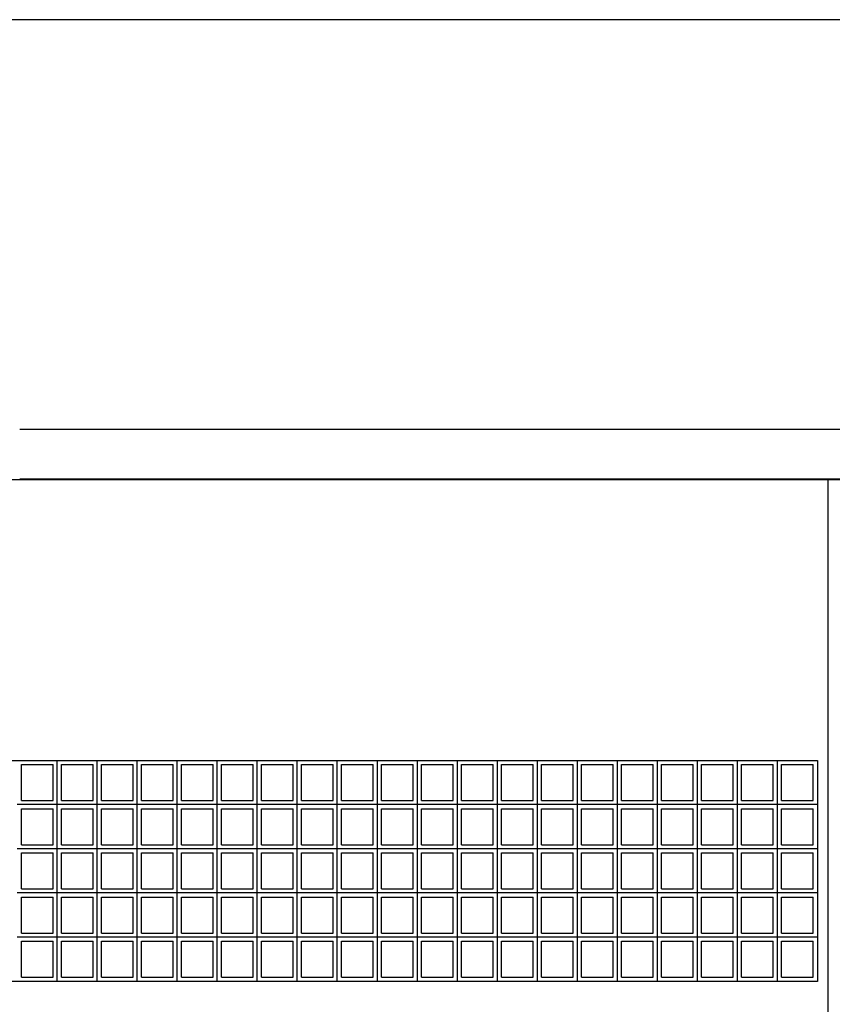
# Model space of a CAD drawing. Header units: inches. Extents: x -33917 to -601, y 26730 to 64098.
# Tile 73 of 80: x -13343 to -13049, y 31363 to 31720. Entities that reach past the tile are written whole.
import ezdxf

# ---------------------------------------------------------------- set-up
doc = ezdxf.new("R2010")
doc.units = ezdxf.units.IN
doc.header["$LTSCALE"] = 0.8
doc.header["$MEASUREMENT"] = 0
doc.layers.add('Parede', color=7, linetype='Continuous', lineweight=50)

msp = doc.modelspace()

# ---------------------------------------------------------------- linework, layer by layer
at = {"layer": 'Parede', "lineweight": -3}
for p, q in [((-12394.49, 31719.805), (-14894.49, 31719.805)), ((-13343.49, 31571.505), (-13048.99, 31571.505)), ((-13343.49, 31571.448), (-12535.99, 31571.448)), ((-12394.49, 31553.148), (-14894.49, 31553.148)), ((-13343.49, 31553.448), (-12535.99, 31553.448)), ((-13050.49, 31026.449), (-13050.49, 31553.148)), ((-13634.377, 31451.449), (-13054.377, 31451.449)), ((-13342.877, 31449.949), (-13331.377, 31449.949)), ((-13342.877, 31436.949), (-13342.877, 31449.949)), ((-13331.377, 31436.949), (-13331.377, 31449.949)), ((-13329.877, 31435.449), (-13329.877, 31451.449)), ((-13328.377, 31449.949), (-13316.877, 31449.949)), ((-13328.377, 31436.949), (-13328.377, 31449.949)), ((-13316.877, 31436.949), (-13316.877, 31449.949)), ((-13315.377, 31435.449), (-13315.377, 31451.449)), ((-13313.877, 31449.949), (-13302.377, 31449.949)), ((-13313.877, 31436.949), (-13313.877, 31449.949)), ((-13302.377, 31436.949), (-13302.377, 31449.949)), ((-13300.877, 31435.449), (-13300.877, 31451.449)), ((-13299.377, 31449.949), (-13287.877, 31449.949)), ((-13299.377, 31436.949), (-13299.377, 31449.949)), ((-13287.877, 31436.949), (-13287.877, 31449.949)), ((-13286.377, 31435.449), (-13286.377, 31451.449)), ((-13284.877, 31449.949), (-13273.377, 31449.949)), ((-13284.877, 31436.949), (-13284.877, 31449.949)), ((-13273.377, 31436.949), (-13273.377, 31449.949)), ((-13271.877, 31435.449), (-13271.877, 31451.449)), ((-13270.377, 31449.949), (-13258.877, 31449.949)), ((-13270.377, 31436.949), (-13270.377, 31449.949)), ((-13258.877, 31436.949), (-13258.877, 31449.949)), ((-13257.377, 31435.449), (-13257.377, 31451.449)), ((-13255.877, 31449.949), (-13244.377, 31449.949)), ((-13255.877, 31436.949), (-13255.877, 31449.949)), ((-13244.377, 31436.949), (-13244.377, 31449.949)), ((-13242.877, 31435.449), (-13242.877, 31451.449)), ((-13241.377, 31449.949), (-13229.877, 31449.949)), ((-13241.377, 31436.949), (-13241.377, 31449.949)), ((-13229.877, 31436.949), (-13229.877, 31449.949)), ((-13228.377, 31435.449), (-13228.377, 31451.449)), ((-13226.877, 31449.949), (-13215.377, 31449.949)), ((-13226.877, 31436.949), (-13226.877, 31449.949)), ((-13215.377, 31436.949), (-13215.377, 31449.949)), ((-13213.877, 31435.449), (-13213.877, 31451.449)), ((-13212.377, 31449.949), (-13200.877, 31449.949)), ((-13212.377, 31436.949), (-13212.377, 31449.949)), ((-13200.877, 31436.949), (-13200.877, 31449.949)), ((-13199.377, 31435.449), (-13199.377, 31451.449)), ((-13197.877, 31449.949), (-13186.377, 31449.949)), ((-13197.877, 31436.949), (-13197.877, 31449.949)), ((-13186.377, 31436.949), (-13186.377, 31449.949)), ((-13184.877, 31435.449), (-13184.877, 31451.449)), ((-13183.377, 31449.949), (-13171.877, 31449.949)), ((-13183.377, 31436.949), (-13183.377, 31449.949)), ((-13171.877, 31436.949), (-13171.877, 31449.949)), ((-13170.377, 31435.449), (-13170.377, 31451.449)), ((-13168.877, 31449.949), (-13157.377, 31449.949)), ((-13168.877, 31436.949), (-13168.877, 31449.949)), ((-13157.377, 31436.949), (-13157.377, 31449.949)), ((-13155.877, 31435.449), (-13155.877, 31451.449)), ((-13154.377, 31449.949), (-13142.877, 31449.949)), ((-13154.377, 31436.949), (-13154.377, 31449.949)), ((-13142.877, 31436.949), (-13142.877, 31449.949)), ((-13141.377, 31435.449), (-13141.377, 31451.449)), ((-13139.877, 31449.949), (-13128.377, 31449.949)), ((-13139.877, 31436.949), (-13139.877, 31449.949)), ((-13128.377, 31436.949), (-13128.377, 31449.949)), ((-13126.877, 31435.449), (-13126.877, 31451.449)), ((-13125.377, 31449.949), (-13113.877, 31449.949)), ((-13125.377, 31436.949), (-13125.377, 31449.949)), ((-13113.877, 31436.949), (-13113.877, 31449.949)), ((-13112.377, 31435.449), (-13112.377, 31451.449)), ((-13110.877, 31449.949), (-13099.377, 31449.949)), ((-13110.877, 31436.949), (-13110.877, 31449.949)), ((-13099.377, 31436.949), (-13099.377, 31449.949)), ((-13097.877, 31435.449), (-13097.877, 31451.449)), ((-13096.377, 31449.949), (-13084.877, 31449.949)), ((-13096.377, 31436.949), (-13096.377, 31449.949)), ((-13084.877, 31436.949), (-13084.877, 31449.949)), ((-13083.377, 31435.449), (-13083.377, 31451.449)), ((-13081.877, 31449.949), (-13070.377, 31449.949)), ((-13081.877, 31436.949), (-13081.877, 31449.949)), ((-13070.377, 31436.949), (-13070.377, 31449.949)), ((-13068.877, 31435.449), (-13068.877, 31451.449)), ((-13067.377, 31449.949), (-13055.877, 31449.949)), ((-13067.377, 31436.949), (-13067.377, 31449.949)), ((-13055.877, 31436.949), (-13055.877, 31449.949)), ((-13054.377, 31451.449), (-13054.377, 31371.449)), ((-13329.877, 31435.449), (-13344.377, 31435.449)), ((-13342.877, 31436.949), (-13331.377, 31436.949)), ((-13329.877, 31419.449), (-13329.877, 31435.449)), ((-13315.377, 31435.449), (-13329.877, 31435.449)), ((-13328.377, 31436.949), (-13316.877, 31436.949)), ((-13315.377, 31419.449), (-13315.377, 31435.449)), ((-13300.877, 31435.449), (-13315.377, 31435.449)), ((-13313.877, 31436.949), (-13302.377, 31436.949)), ((-13300.877, 31419.449), (-13300.877, 31435.449)), ((-13286.377, 31435.449), (-13300.877, 31435.449)), ((-13299.377, 31436.949), (-13287.877, 31436.949)), ((-13286.377, 31419.449), (-13286.377, 31435.449)), ((-13271.877, 31435.449), (-13286.377, 31435.449)), ((-13284.877, 31436.949), (-13273.377, 31436.949)), ((-13271.877, 31419.449), (-13271.877, 31435.449)), ((-13257.377, 31435.449), (-13271.877, 31435.449)), ((-13270.377, 31436.949), (-13258.877, 31436.949)), ((-13257.377, 31419.449), (-13257.377, 31435.449)), ((-13242.877, 31435.449), (-13257.377, 31435.449)), ((-13255.877, 31436.949), (-13244.377, 31436.949)), ((-13242.877, 31419.449), (-13242.877, 31435.449)), ((-13228.377, 31435.449), (-13242.877, 31435.449)), ((-13241.377, 31436.949), (-13229.877, 31436.949)), ((-13228.377, 31419.449), (-13228.377, 31435.449)), ((-13213.877, 31435.449), (-13228.377, 31435.449)), ((-13226.877, 31436.949), (-13215.377, 31436.949)), ((-13213.877, 31419.449), (-13213.877, 31435.449)), ((-13199.377, 31435.449), (-13213.877, 31435.449)), ((-13212.377, 31436.949), (-13200.877, 31436.949)), ((-13199.377, 31419.449), (-13199.377, 31435.449)), ((-13184.877, 31435.449), (-13199.377, 31435.449)), ((-13197.877, 31436.949), (-13186.377, 31436.949)), ((-13184.877, 31419.449), (-13184.877, 31435.449)), ((-13170.377, 31435.449), (-13184.877, 31435.449)), ((-13183.377, 31436.949), (-13171.877, 31436.949)), ((-13170.377, 31419.449), (-13170.377, 31435.449)), ((-13155.877, 31435.449), (-13170.377, 31435.449)), ((-13168.877, 31436.949), (-13157.377, 31436.949)), ((-13155.877, 31419.449), (-13155.877, 31435.449)), ((-13141.377, 31435.449), (-13155.877, 31435.449)), ((-13154.377, 31436.949), (-13142.877, 31436.949)), ((-13141.377, 31419.449), (-13141.377, 31435.449)), ((-13126.877, 31435.449), (-13141.377, 31435.449)), ((-13139.877, 31436.949), (-13128.377, 31436.949)), ((-13126.877, 31419.449), (-13126.877, 31435.449)), ((-13112.377, 31435.449), (-13126.877, 31435.449)), ((-13125.377, 31436.949), (-13113.877, 31436.949)), ((-13112.377, 31419.449), (-13112.377, 31435.449)), ((-13097.877, 31435.449), (-13112.377, 31435.449)), ((-13110.877, 31436.949), (-13099.377, 31436.949)), ((-13097.877, 31419.449), (-13097.877, 31435.449)), ((-13083.377, 31435.449), (-13097.877, 31435.449)), ((-13096.377, 31436.949), (-13084.877, 31436.949)), ((-13083.377, 31419.449), (-13083.377, 31435.449)), ((-13068.877, 31435.449), (-13083.377, 31435.449)), ((-13081.877, 31436.949), (-13070.377, 31436.949)), ((-13068.877, 31419.449), (-13068.877, 31435.449)), ((-13054.377, 31435.449), (-13068.877, 31435.449)), ((-13067.377, 31436.949), (-13055.877, 31436.949)), ((-13342.877, 31433.949), (-13331.377, 31433.949)), ((-13342.877, 31420.949), (-13342.877, 31433.949)), ((-13331.377, 31420.949), (-13331.377, 31433.949)), ((-13328.377, 31433.949), (-13316.877, 31433.949)), ((-13328.377, 31420.949), (-13328.377, 31433.949)), ((-13316.877, 31420.949), (-13316.877, 31433.949)), ((-13313.877, 31433.949), (-13302.377, 31433.949)), ((-13313.877, 31420.949), (-13313.877, 31433.949)), ((-13302.377, 31420.949), (-13302.377, 31433.949)), ((-13299.377, 31433.949), (-13287.877, 31433.949)), ((-13299.377, 31420.949), (-13299.377, 31433.949)), ((-13287.877, 31420.949), (-13287.877, 31433.949)), ((-13284.877, 31433.949), (-13273.377, 31433.949)), ((-13284.877, 31420.949), (-13284.877, 31433.949)), ((-13273.377, 31420.949), (-13273.377, 31433.949)), ((-13270.377, 31433.949), (-13258.877, 31433.949)), ((-13270.377, 31420.949), (-13270.377, 31433.949)), ((-13258.877, 31420.949), (-13258.877, 31433.949)), ((-13255.877, 31433.949), (-13244.377, 31433.949)), ((-13255.877, 31420.949), (-13255.877, 31433.949)), ((-13244.377, 31420.949), (-13244.377, 31433.949)), ((-13241.377, 31433.949), (-13229.877, 31433.949)), ((-13241.377, 31420.949), (-13241.377, 31433.949)), ((-13229.877, 31420.949), (-13229.877, 31433.949)), ((-13226.877, 31433.949), (-13215.377, 31433.949)), ((-13226.877, 31420.949), (-13226.877, 31433.949)), ((-13215.377, 31420.949), (-13215.377, 31433.949)), ((-13212.377, 31433.949), (-13200.877, 31433.949)), ((-13212.377, 31420.949), (-13212.377, 31433.949)), ((-13200.877, 31420.949), (-13200.877, 31433.949)), ((-13197.877, 31433.949), (-13186.377, 31433.949)), ((-13197.877, 31420.949), (-13197.877, 31433.949)), ((-13186.377, 31420.949), (-13186.377, 31433.949)), ((-13183.377, 31433.949), (-13171.877, 31433.949)), ((-13183.377, 31420.949), (-13183.377, 31433.949)), ((-13171.877, 31420.949), (-13171.877, 31433.949)), ((-13168.877, 31433.949), (-13157.377, 31433.949)), ((-13168.877, 31420.949), (-13168.877, 31433.949)), ((-13157.377, 31420.949), (-13157.377, 31433.949)), ((-13154.377, 31433.949), (-13142.877, 31433.949)), ((-13154.377, 31420.949), (-13154.377, 31433.949)), ((-13142.877, 31420.949), (-13142.877, 31433.949)), ((-13139.877, 31433.949), (-13128.377, 31433.949)), ((-13139.877, 31420.949), (-13139.877, 31433.949)), ((-13128.377, 31420.949), (-13128.377, 31433.949)), ((-13125.377, 31433.949), (-13113.877, 31433.949)), ((-13125.377, 31420.949), (-13125.377, 31433.949)), ((-13113.877, 31420.949), (-13113.877, 31433.949)), ((-13110.877, 31433.949), (-13099.377, 31433.949)), ((-13110.877, 31420.949), (-13110.877, 31433.949)), ((-13099.377, 31420.949), (-13099.377, 31433.949)), ((-13096.377, 31433.949), (-13084.877, 31433.949)), ((-13096.377, 31420.949), (-13096.377, 31433.949)), ((-13084.877, 31420.949), (-13084.877, 31433.949)), ((-13081.877, 31433.949), (-13070.377, 31433.949)), ((-13081.877, 31420.949), (-13081.877, 31433.949)), ((-13070.377, 31420.949), (-13070.377, 31433.949)), ((-13067.377, 31433.949), (-13055.877, 31433.949)), ((-13067.377, 31420.949), (-13067.377, 31433.949)), ((-13055.877, 31420.949), (-13055.877, 31433.949)), ((-13342.877, 31420.949), (-13331.377, 31420.949)), ((-13328.377, 31420.949), (-13316.877, 31420.949)), ((-13313.877, 31420.949), (-13302.377, 31420.949)), ((-13299.377, 31420.949), (-13287.877, 31420.949)), ((-13284.877, 31420.949), (-13273.377, 31420.949)), ((-13270.377, 31420.949), (-13258.877, 31420.949)), ((-13255.877, 31420.949), (-13244.377, 31420.949)), ((-13241.377, 31420.949), (-13229.877, 31420.949)), ((-13226.877, 31420.949), (-13215.377, 31420.949)), ((-13212.377, 31420.949), (-13200.877, 31420.949)), ((-13197.877, 31420.949), (-13186.377, 31420.949)), ((-13183.377, 31420.949), (-13171.877, 31420.949)), ((-13168.877, 31420.949), (-13157.377, 31420.949)), ((-13154.377, 31420.949), (-13142.877, 31420.949)), ((-13139.877, 31420.949), (-13128.377, 31420.949)), ((-13125.377, 31420.949), (-13113.877, 31420.949)), ((-13110.877, 31420.949), (-13099.377, 31420.949)), ((-13096.377, 31420.949), (-13084.877, 31420.949)), ((-13081.877, 31420.949), (-13070.377, 31420.949)), ((-13067.377, 31420.949), (-13055.877, 31420.949)), ((-13329.877, 31419.449), (-13344.377, 31419.449)), ((-13342.877, 31417.949), (-13331.377, 31417.949)), ((-13342.877, 31404.949), (-13342.877, 31417.949)), ((-13331.377, 31404.949), (-13331.377, 31417.949)), ((-13329.877, 31403.449), (-13329.877, 31419.449)), ((-13315.377, 31419.449), (-13329.877, 31419.449)), ((-13328.377, 31417.949), (-13316.877, 31417.949)), ((-13328.377, 31404.949), (-13328.377, 31417.949)), ((-13316.877, 31404.949), (-13316.877, 31417.949)), ((-13315.377, 31403.449), (-13315.377, 31419.449)), ((-13300.877, 31419.449), (-13315.377, 31419.449)), ((-13313.877, 31417.949), (-13302.377, 31417.949)), ((-13313.877, 31404.949), (-13313.877, 31417.949)), ((-13302.377, 31404.949), (-13302.377, 31417.949)), ((-13300.877, 31403.449), (-13300.877, 31419.449)), ((-13286.377, 31419.449), (-13300.877, 31419.449)), ((-13299.377, 31417.949), (-13287.877, 31417.949)), ((-13299.377, 31404.949), (-13299.377, 31417.949)), ((-13287.877, 31404.949), (-13287.877, 31417.949)), ((-13286.377, 31403.449), (-13286.377, 31419.449)), ((-13271.877, 31419.449), (-13286.377, 31419.449)), ((-13284.877, 31417.949), (-13273.377, 31417.949)), ((-13284.877, 31404.949), (-13284.877, 31417.949)), ((-13273.377, 31404.949), (-13273.377, 31417.949)), ((-13271.877, 31403.449), (-13271.877, 31419.449)), ((-13257.377, 31419.449), (-13271.877, 31419.449)), ((-13270.377, 31417.949), (-13258.877, 31417.949)), ((-13270.377, 31404.949), (-13270.377, 31417.949)), ((-13258.877, 31404.949), (-13258.877, 31417.949)), ((-13257.377, 31403.449), (-13257.377, 31419.449)), ((-13242.877, 31419.449), (-13257.377, 31419.449)), ((-13255.877, 31417.949), (-13244.377, 31417.949)), ((-13255.877, 31404.949), (-13255.877, 31417.949)), ((-13244.377, 31404.949), (-13244.377, 31417.949)), ((-13242.877, 31403.449), (-13242.877, 31419.449)), ((-13228.377, 31419.449), (-13242.877, 31419.449)), ((-13241.377, 31417.949), (-13229.877, 31417.949)), ((-13241.377, 31404.949), (-13241.377, 31417.949)), ((-13229.877, 31404.949), (-13229.877, 31417.949)), ((-13228.377, 31403.449), (-13228.377, 31419.449)), ((-13213.877, 31419.449), (-13228.377, 31419.449)), ((-13226.877, 31417.949), (-13215.377, 31417.949)), ((-13226.877, 31404.949), (-13226.877, 31417.949)), ((-13215.377, 31404.949), (-13215.377, 31417.949)), ((-13213.877, 31403.449), (-13213.877, 31419.449)), ((-13199.377, 31419.449), (-13213.877, 31419.449)), ((-13212.377, 31417.949), (-13200.877, 31417.949)), ((-13212.377, 31404.949), (-13212.377, 31417.949)), ((-13200.877, 31404.949), (-13200.877, 31417.949)), ((-13199.377, 31403.449), (-13199.377, 31419.449)), ((-13184.877, 31419.449), (-13199.377, 31419.449)), ((-13197.877, 31417.949), (-13186.377, 31417.949)), ((-13197.877, 31404.949), (-13197.877, 31417.949)), ((-13186.377, 31404.949), (-13186.377, 31417.949)), ((-13184.877, 31403.449), (-13184.877, 31419.449)), ((-13170.377, 31419.449), (-13184.877, 31419.449)), ((-13183.377, 31417.949), (-13171.877, 31417.949)), ((-13183.377, 31404.949), (-13183.377, 31417.949)), ((-13171.877, 31404.949), (-13171.877, 31417.949)), ((-13170.377, 31403.449), (-13170.377, 31419.449)), ((-13155.877, 31419.449), (-13170.377, 31419.449)), ((-13168.877, 31417.949), (-13157.377, 31417.949)), ((-13168.877, 31404.949), (-13168.877, 31417.949)), ((-13157.377, 31404.949), (-13157.377, 31417.949)), ((-13155.877, 31403.449), (-13155.877, 31419.449)), ((-13141.377, 31419.449), (-13155.877, 31419.449)), ((-13154.377, 31417.949), (-13142.877, 31417.949)), ((-13154.377, 31404.949), (-13154.377, 31417.949)), ((-13142.877, 31404.949), (-13142.877, 31417.949)), ((-13141.377, 31403.449), (-13141.377, 31419.449)), ((-13126.877, 31419.449), (-13141.377, 31419.449)), ((-13139.877, 31417.949), (-13128.377, 31417.949)), ((-13139.877, 31404.949), (-13139.877, 31417.949)), ((-13128.377, 31404.949), (-13128.377, 31417.949)), ((-13126.877, 31403.449), (-13126.877, 31419.449)), ((-13112.377, 31419.449), (-13126.877, 31419.449)), ((-13125.377, 31417.949), (-13113.877, 31417.949)), ((-13125.377, 31404.949), (-13125.377, 31417.949)), ((-13113.877, 31404.949), (-13113.877, 31417.949)), ((-13112.377, 31403.449), (-13112.377, 31419.449)), ((-13097.877, 31419.449), (-13112.377, 31419.449)), ((-13110.877, 31417.949), (-13099.377, 31417.949)), ((-13110.877, 31404.949), (-13110.877, 31417.949)), ((-13099.377, 31404.949), (-13099.377, 31417.949)), ((-13097.877, 31403.449), (-13097.877, 31419.449)), ((-13083.377, 31419.449), (-13097.877, 31419.449)), ((-13096.377, 31417.949), (-13084.877, 31417.949)), ((-13096.377, 31404.949), (-13096.377, 31417.949)), ((-13084.877, 31404.949), (-13084.877, 31417.949)), ((-13083.377, 31403.449), (-13083.377, 31419.449)), ((-13068.877, 31419.449), (-13083.377, 31419.449)), ((-13081.877, 31417.949), (-13070.377, 31417.949)), ((-13081.877, 31404.949), (-13081.877, 31417.949)), ((-13070.377, 31404.949), (-13070.377, 31417.949)), ((-13068.877, 31403.449), (-13068.877, 31419.449)), ((-13054.377, 31419.449), (-13068.877, 31419.449)), ((-13067.377, 31417.949), (-13055.877, 31417.949)), ((-13067.377, 31404.949), (-13067.377, 31417.949)), ((-13055.877, 31404.949), (-13055.877, 31417.949)), ((-13329.877, 31403.449), (-13344.377, 31403.449)), ((-13342.877, 31404.949), (-13331.377, 31404.949)), ((-13342.877, 31401.949), (-13331.377, 31401.949)), ((-13342.877, 31388.949), (-13342.877, 31401.949)), ((-13331.377, 31388.949), (-13331.377, 31401.949)), ((-13329.877, 31387.449), (-13329.877, 31403.449)), ((-13315.377, 31403.449), (-13329.877, 31403.449)), ((-13328.377, 31404.949), (-13316.877, 31404.949)), ((-13328.377, 31401.949), (-13316.877, 31401.949)), ((-13328.377, 31388.949), (-13328.377, 31401.949)), ((-13316.877, 31388.949), (-13316.877, 31401.949)), ((-13315.377, 31387.449), (-13315.377, 31403.449)), ((-13300.877, 31403.449), (-13315.377, 31403.449)), ((-13313.877, 31404.949), (-13302.377, 31404.949)), ((-13313.877, 31401.949), (-13302.377, 31401.949)), ((-13313.877, 31388.949), (-13313.877, 31401.949)), ((-13302.377, 31388.949), (-13302.377, 31401.949)), ((-13300.877, 31387.449), (-13300.877, 31403.449)), ((-13286.377, 31403.449), (-13300.877, 31403.449)), ((-13299.377, 31404.949), (-13287.877, 31404.949)), ((-13299.377, 31401.949), (-13287.877, 31401.949)), ((-13299.377, 31388.949), (-13299.377, 31401.949)), ((-13287.877, 31388.949), (-13287.877, 31401.949)), ((-13286.377, 31387.449), (-13286.377, 31403.449)), ((-13271.877, 31403.449), (-13286.377, 31403.449)), ((-13284.877, 31404.949), (-13273.377, 31404.949)), ((-13284.877, 31401.949), (-13273.377, 31401.949)), ((-13284.877, 31388.949), (-13284.877, 31401.949)), ((-13273.377, 31388.949), (-13273.377, 31401.949)), ((-13271.877, 31387.449), (-13271.877, 31403.449)), ((-13257.377, 31403.449), (-13271.877, 31403.449)), ((-13270.377, 31404.949), (-13258.877, 31404.949)), ((-13270.377, 31401.949), (-13258.877, 31401.949)), ((-13270.377, 31388.949), (-13270.377, 31401.949)), ((-13258.877, 31388.949), (-13258.877, 31401.949)), ((-13257.377, 31387.449), (-13257.377, 31403.449)), ((-13242.877, 31403.449), (-13257.377, 31403.449)), ((-13255.877, 31404.949), (-13244.377, 31404.949)), ((-13255.877, 31401.949), (-13244.377, 31401.949)), ((-13255.877, 31388.949), (-13255.877, 31401.949)), ((-13244.377, 31388.949), (-13244.377, 31401.949)), ((-13242.877, 31387.449), (-13242.877, 31403.449)), ((-13228.377, 31403.449), (-13242.877, 31403.449)), ((-13241.377, 31404.949), (-13229.877, 31404.949)), ((-13241.377, 31401.949), (-13229.877, 31401.949)), ((-13241.377, 31388.949), (-13241.377, 31401.949)), ((-13229.877, 31388.949), (-13229.877, 31401.949)), ((-13228.377, 31387.449), (-13228.377, 31403.449)), ((-13213.877, 31403.449), (-13228.377, 31403.449)), ((-13226.877, 31404.949), (-13215.377, 31404.949)), ((-13226.877, 31401.949), (-13215.377, 31401.949)), ((-13226.877, 31388.949), (-13226.877, 31401.949)), ((-13215.377, 31388.949), (-13215.377, 31401.949)), ((-13213.877, 31387.449), (-13213.877, 31403.449)), ((-13199.377, 31403.449), (-13213.877, 31403.449)), ((-13212.377, 31404.949), (-13200.877, 31404.949)), ((-13212.377, 31401.949), (-13200.877, 31401.949)), ((-13212.377, 31388.949), (-13212.377, 31401.949)), ((-13200.877, 31388.949), (-13200.877, 31401.949)), ((-13199.377, 31387.449), (-13199.377, 31403.449)), ((-13184.877, 31403.449), (-13199.377, 31403.449)), ((-13197.877, 31404.949), (-13186.377, 31404.949)), ((-13197.877, 31401.949), (-13186.377, 31401.949)), ((-13197.877, 31388.949), (-13197.877, 31401.949)), ((-13186.377, 31388.949), (-13186.377, 31401.949)), ((-13184.877, 31387.449), (-13184.877, 31403.449)), ((-13170.377, 31403.449), (-13184.877, 31403.449)), ((-13183.377, 31404.949), (-13171.877, 31404.949)), ((-13183.377, 31401.949), (-13171.877, 31401.949)), ((-13183.377, 31388.949), (-13183.377, 31401.949)), ((-13171.877, 31388.949), (-13171.877, 31401.949)), ((-13170.377, 31387.449), (-13170.377, 31403.449)), ((-13155.877, 31403.449), (-13170.377, 31403.449)), ((-13168.877, 31404.949), (-13157.377, 31404.949)), ((-13168.877, 31401.949), (-13157.377, 31401.949)), ((-13168.877, 31388.949), (-13168.877, 31401.949)), ((-13157.377, 31388.949), (-13157.377, 31401.949)), ((-13155.877, 31387.449), (-13155.877, 31403.449)), ((-13141.377, 31403.449), (-13155.877, 31403.449)), ((-13154.377, 31404.949), (-13142.877, 31404.949)), ((-13154.377, 31401.949), (-13142.877, 31401.949)), ((-13154.377, 31388.949), (-13154.377, 31401.949)), ((-13142.877, 31388.949), (-13142.877, 31401.949)), ((-13141.377, 31387.449), (-13141.377, 31403.449)), ((-13126.877, 31403.449), (-13141.377, 31403.449)), ((-13139.877, 31404.949), (-13128.377, 31404.949)), ((-13139.877, 31401.949), (-13128.377, 31401.949)), ((-13139.877, 31388.949), (-13139.877, 31401.949)), ((-13128.377, 31388.949), (-13128.377, 31401.949)), ((-13126.877, 31387.449), (-13126.877, 31403.449)), ((-13112.377, 31403.449), (-13126.877, 31403.449)), ((-13125.377, 31404.949), (-13113.877, 31404.949)), ((-13125.377, 31401.949), (-13113.877, 31401.949)), ((-13125.377, 31388.949), (-13125.377, 31401.949)), ((-13113.877, 31388.949), (-13113.877, 31401.949)), ((-13112.377, 31387.449), (-13112.377, 31403.449)), ((-13097.877, 31403.449), (-13112.377, 31403.449)), ((-13110.877, 31404.949), (-13099.377, 31404.949)), ((-13110.877, 31401.949), (-13099.377, 31401.949)), ((-13110.877, 31388.949), (-13110.877, 31401.949)), ((-13099.377, 31388.949), (-13099.377, 31401.949)), ((-13097.877, 31387.449), (-13097.877, 31403.449)), ((-13083.377, 31403.449), (-13097.877, 31403.449)), ((-13096.377, 31404.949), (-13084.877, 31404.949)), ((-13096.377, 31401.949), (-13084.877, 31401.949)), ((-13096.377, 31388.949), (-13096.377, 31401.949)), ((-13084.877, 31388.949), (-13084.877, 31401.949)), ((-13083.377, 31387.449), (-13083.377, 31403.449)), ((-13068.877, 31403.449), (-13083.377, 31403.449)), ((-13081.877, 31404.949), (-13070.377, 31404.949)), ((-13081.877, 31401.949), (-13070.377, 31401.949)), ((-13081.877, 31388.949), (-13081.877, 31401.949)), ((-13070.377, 31388.949), (-13070.377, 31401.949)), ((-13068.877, 31387.449), (-13068.877, 31403.449)), ((-13054.377, 31403.449), (-13068.877, 31403.449)), ((-13067.377, 31404.949), (-13055.877, 31404.949)), ((-13067.377, 31401.949), (-13055.877, 31401.949)), ((-13067.377, 31388.949), (-13067.377, 31401.949)), ((-13055.877, 31388.949), (-13055.877, 31401.949)), ((-13342.877, 31388.949), (-13331.377, 31388.949)), ((-13328.377, 31388.949), (-13316.877, 31388.949)), ((-13313.877, 31388.949), (-13302.377, 31388.949)), ((-13299.377, 31388.949), (-13287.877, 31388.949)), ((-13284.877, 31388.949), (-13273.377, 31388.949)), ((-13270.377, 31388.949), (-13258.877, 31388.949)), ((-13255.877, 31388.949), (-13244.377, 31388.949)), ((-13241.377, 31388.949), (-13229.877, 31388.949)), ((-13226.877, 31388.949), (-13215.377, 31388.949)), ((-13212.377, 31388.949), (-13200.877, 31388.949)), ((-13197.877, 31388.949), (-13186.377, 31388.949)), ((-13183.377, 31388.949), (-13171.877, 31388.949)), ((-13168.877, 31388.949), (-13157.377, 31388.949)), ((-13154.377, 31388.949), (-13142.877, 31388.949)), ((-13139.877, 31388.949), (-13128.377, 31388.949)), ((-13125.377, 31388.949), (-13113.877, 31388.949)), ((-13110.877, 31388.949), (-13099.377, 31388.949)), ((-13096.377, 31388.949), (-13084.877, 31388.949)), ((-13081.877, 31388.949), (-13070.377, 31388.949)), ((-13067.377, 31388.949), (-13055.877, 31388.949)), ((-13329.877, 31387.449), (-13344.377, 31387.449)), ((-13342.877, 31385.949), (-13331.377, 31385.949)), ((-13342.877, 31372.949), (-13342.877, 31385.949)), ((-13331.377, 31372.949), (-13331.377, 31385.949)), ((-13329.877, 31371.449), (-13329.877, 31387.449)), ((-13315.377, 31387.449), (-13329.877, 31387.449)), ((-13328.377, 31385.949), (-13316.877, 31385.949)), ((-13328.377, 31372.949), (-13328.377, 31385.949)), ((-13316.877, 31372.949), (-13316.877, 31385.949)), ((-13315.377, 31371.449), (-13315.377, 31387.449)), ((-13300.877, 31387.449), (-13315.377, 31387.449)), ((-13313.877, 31385.949), (-13302.377, 31385.949)), ((-13313.877, 31372.949), (-13313.877, 31385.949)), ((-13302.377, 31372.949), (-13302.377, 31385.949)), ((-13300.877, 31371.449), (-13300.877, 31387.449)), ((-13286.377, 31387.449), (-13300.877, 31387.449)), ((-13299.377, 31385.949), (-13287.877, 31385.949)), ((-13299.377, 31372.949), (-13299.377, 31385.949)), ((-13287.877, 31372.949), (-13287.877, 31385.949)), ((-13286.377, 31371.449), (-13286.377, 31387.449)), ((-13271.877, 31387.449), (-13286.377, 31387.449)), ((-13284.877, 31385.949), (-13273.377, 31385.949)), ((-13284.877, 31372.949), (-13284.877, 31385.949)), ((-13273.377, 31372.949), (-13273.377, 31385.949)), ((-13271.877, 31371.449), (-13271.877, 31387.449)), ((-13257.377, 31387.449), (-13271.877, 31387.449)), ((-13270.377, 31385.949), (-13258.877, 31385.949)), ((-13270.377, 31372.949), (-13270.377, 31385.949)), ((-13258.877, 31372.949), (-13258.877, 31385.949)), ((-13257.377, 31371.449), (-13257.377, 31387.449)), ((-13242.877, 31387.449), (-13257.377, 31387.449)), ((-13255.877, 31385.949), (-13244.377, 31385.949)), ((-13255.877, 31372.949), (-13255.877, 31385.949)), ((-13244.377, 31372.949), (-13244.377, 31385.949)), ((-13242.877, 31371.449), (-13242.877, 31387.449)), ((-13228.377, 31387.449), (-13242.877, 31387.449)), ((-13241.377, 31385.949), (-13229.877, 31385.949)), ((-13241.377, 31372.949), (-13241.377, 31385.949)), ((-13229.877, 31372.949), (-13229.877, 31385.949)), ((-13228.377, 31371.449), (-13228.377, 31387.449)), ((-13213.877, 31387.449), (-13228.377, 31387.449)), ((-13226.877, 31385.949), (-13215.377, 31385.949)), ((-13226.877, 31372.949), (-13226.877, 31385.949)), ((-13215.377, 31372.949), (-13215.377, 31385.949)), ((-13213.877, 31371.449), (-13213.877, 31387.449)), ((-13199.377, 31387.449), (-13213.877, 31387.449)), ((-13212.377, 31385.949), (-13200.877, 31385.949)), ((-13212.377, 31372.949), (-13212.377, 31385.949)), ((-13200.877, 31372.949), (-13200.877, 31385.949)), ((-13199.377, 31371.449), (-13199.377, 31387.449)), ((-13184.877, 31387.449), (-13199.377, 31387.449)), ((-13197.877, 31385.949), (-13186.377, 31385.949)), ((-13197.877, 31372.949), (-13197.877, 31385.949)), ((-13186.377, 31372.949), (-13186.377, 31385.949)), ((-13184.877, 31371.449), (-13184.877, 31387.449)), ((-13170.377, 31387.449), (-13184.877, 31387.449)), ((-13183.377, 31385.949), (-13171.877, 31385.949)), ((-13183.377, 31372.949), (-13183.377, 31385.949)), ((-13171.877, 31372.949), (-13171.877, 31385.949)), ((-13170.377, 31371.449), (-13170.377, 31387.449)), ((-13155.877, 31387.449), (-13170.377, 31387.449)), ((-13168.877, 31385.949), (-13157.377, 31385.949)), ((-13168.877, 31372.949), (-13168.877, 31385.949)), ((-13157.377, 31372.949), (-13157.377, 31385.949)), ((-13155.877, 31371.449), (-13155.877, 31387.449)), ((-13141.377, 31387.449), (-13155.877, 31387.449)), ((-13154.377, 31385.949), (-13142.877, 31385.949)), ((-13154.377, 31372.949), (-13154.377, 31385.949)), ((-13142.877, 31372.949), (-13142.877, 31385.949)), ((-13141.377, 31371.449), (-13141.377, 31387.449)), ((-13126.877, 31387.449), (-13141.377, 31387.449)), ((-13139.877, 31385.949), (-13128.377, 31385.949)), ((-13139.877, 31372.949), (-13139.877, 31385.949)), ((-13128.377, 31372.949), (-13128.377, 31385.949)), ((-13126.877, 31371.449), (-13126.877, 31387.449)), ((-13112.377, 31387.449), (-13126.877, 31387.449)), ((-13125.377, 31385.949), (-13113.877, 31385.949)), ((-13125.377, 31372.949), (-13125.377, 31385.949)), ((-13113.877, 31372.949), (-13113.877, 31385.949)), ((-13112.377, 31371.449), (-13112.377, 31387.449)), ((-13097.877, 31387.449), (-13112.377, 31387.449)), ((-13110.877, 31385.949), (-13099.377, 31385.949)), ((-13110.877, 31372.949), (-13110.877, 31385.949)), ((-13099.377, 31372.949), (-13099.377, 31385.949)), ((-13097.877, 31371.449), (-13097.877, 31387.449)), ((-13083.377, 31387.449), (-13097.877, 31387.449)), ((-13096.377, 31385.949), (-13084.877, 31385.949)), ((-13096.377, 31372.949), (-13096.377, 31385.949)), ((-13084.877, 31372.949), (-13084.877, 31385.949)), ((-13083.377, 31371.449), (-13083.377, 31387.449)), ((-13068.877, 31387.449), (-13083.377, 31387.449)), ((-13081.877, 31385.949), (-13070.377, 31385.949)), ((-13081.877, 31372.949), (-13081.877, 31385.949)), ((-13070.377, 31372.949), (-13070.377, 31385.949)), ((-13068.877, 31371.449), (-13068.877, 31387.449)), ((-13054.377, 31387.449), (-13068.877, 31387.449)), ((-13067.377, 31385.949), (-13055.877, 31385.949)), ((-13067.377, 31372.949), (-13067.377, 31385.949)), ((-13055.877, 31372.949), (-13055.877, 31385.949)), ((-13054.377, 31371.449), (-13634.377, 31371.449)), ((-13342.877, 31372.949), (-13331.377, 31372.949)), ((-13328.377, 31372.949), (-13316.877, 31372.949)), ((-13313.877, 31372.949), (-13302.377, 31372.949)), ((-13299.377, 31372.949), (-13287.877, 31372.949)), ((-13284.877, 31372.949), (-13273.377, 31372.949)), ((-13270.377, 31372.949), (-13258.877, 31372.949)), ((-13255.877, 31372.949), (-13244.377, 31372.949)), ((-13241.377, 31372.949), (-13229.877, 31372.949)), ((-13226.877, 31372.949), (-13215.377, 31372.949)), ((-13212.377, 31372.949), (-13200.877, 31372.949)), ((-13197.877, 31372.949), (-13186.377, 31372.949)), ((-13183.377, 31372.949), (-13171.877, 31372.949)), ((-13168.877, 31372.949), (-13157.377, 31372.949)), ((-13154.377, 31372.949), (-13142.877, 31372.949)), ((-13139.877, 31372.949), (-13128.377, 31372.949)), ((-13125.377, 31372.949), (-13113.877, 31372.949)), ((-13110.877, 31372.949), (-13099.377, 31372.949)), ((-13096.377, 31372.949), (-13084.877, 31372.949)), ((-13081.877, 31372.949), (-13070.377, 31372.949)), ((-13067.377, 31372.949), (-13055.877, 31372.949))]:
    msp.add_line(p, q, dxfattribs=at)

doc.saveas('drawing.dxf')
